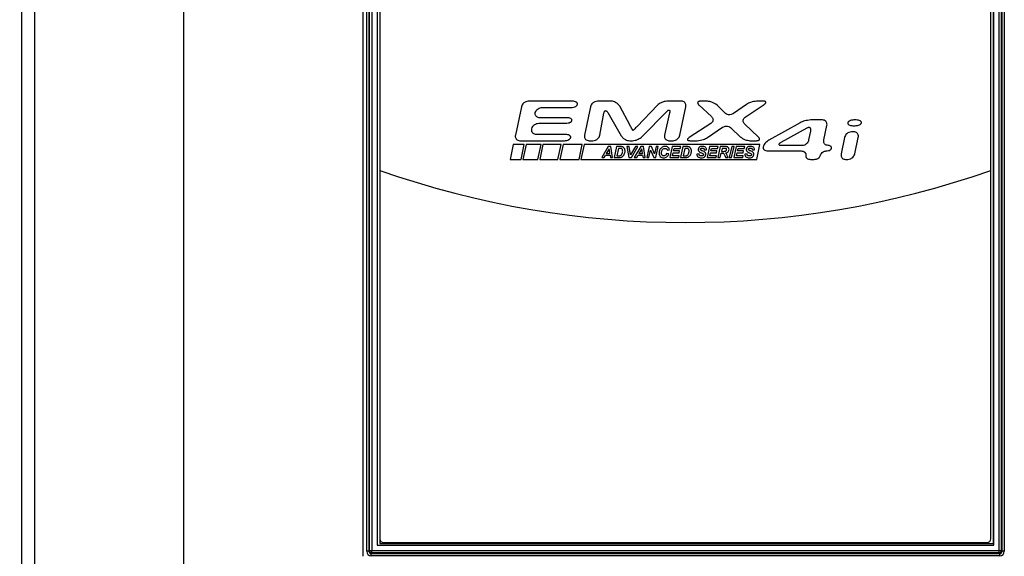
# Paper-space layout 'Sheet1' of a CAD drawing. Header units: millimetres. Extents: x -7 to 420, y -21 to 297.
# Tile 26 of 105: x 34 to 61, y 188 to 202. Entities that reach past the tile are written whole.
import ezdxf

# ---------------------------------------------------------------- set-up
doc = ezdxf.new("R2010")
doc.units = ezdxf.units.MM
doc.header["$PDSIZE"] = -1
doc.styles.add('SLDTEXTSTYLE1', font='TXT', dxfattribs={"width": 0.75})
doc.dimstyles.new('SLDDIMSTYLE1', dxfattribs={"dimtxt": 2.5, "dimasz": 3, "dimexe": 0, "dimexo": 0.0625, "dimtad": 1, "dimdec": 1, "dimlfac": 5, "dimrnd": 1e-09, "dimzin": 4, "dimdsep": 46, "dimtxsty": 'SLDTEXTSTYLE1', "dimblk1": 'CLOSED', "dimblk2": 'CLOSED', "dimsah": 1, "dimcen": 0.09, "dimadec": 0, "dimazin": 1, "dimtfac": 1, "dimtofl": 0, "dimtmove": 0, "dimatfit": 3, "dimldrblk": 'CLOSED', "dimfxl": 1, "dimfrac": 2, "dimtolj": 1, "dimtzin": 12, "dimarcsym": 0})

# ---------------------------------------------------------------- blocks, each defined once
blk = doc.blocks.new('_Closed')
at = {"color": 0, "linetype": 'ByBlock', "lineweight": -2}
for p, q in [((-1, 0.166667), (0, 0)), ((-1, 0.166667), (-1, -0.166667)), ((0, 0), (-1, -0.166667)), ((0, 0), (-1, 0))]:
    blk.add_line(p, q, dxfattribs=at)
blk = doc.blocks.new('_D_8')
at = {"color": 0, "linetype": 'Continuous', "lineweight": -2}
for p, q in [((37.497, 242.665), (20.733, 242.665)), ((20.733, 239.665), (20.733, 131.265)), ((37.497, 128.265), (20.733, 128.265))]:
    blk.add_line(p, q, dxfattribs=at)
at = {"layer": 'Defpoints', "color": 0}
for p in [(37.56, 242.665), (20.733, 128.265), (37.56, 128.265)]:
    blk.add_point(p, dxfattribs=at)
at = {"color": 0, "lineweight": -2, "xscale": 3, "yscale": 3, "zscale": 3}
for p, rotation in [((20.733, 242.665), 90.0000000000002), ((20.733, 128.265), 270.0000000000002)]:
    blk.add_blockref('_Closed', p, dxfattribs=dict(at, rotation=rotation))
at = {"color": 0, "lineweight": 18, "insert": (17.608, 185.465), "char_height": 2.5, "attachment_point": 2, "rotation": 90, "style": 'SLDTEXTSTYLE1'}
blk.add_mtext('\\A1;572.0', dxfattribs=at)

psp = doc.layouts.new('Sheet1')

# ---------------------------------------------------------------- linework, layer by layer
at = {"color": 7, "linetype": 'Continuous', "lineweight": 25}
for p, q in [((34.3, 231.665), (34.3, 139.264)), ((43.46, 224.565), (43.46, 188.005)), ((43.562, 188.139), (43.562, 224.415)), ((43.622, 224.415), (43.622, 188.139)), ((43.642, 188.159), (43.642, 224.394)), ((43.702, 224.394), (43.702, 188.159)), ((60.537, 188.159), (60.537, 224.394)), ((60.597, 224.394), (60.597, 188.159)), ((60.618, 188.139), (60.618, 224.415)), ((60.678, 224.415), (60.678, 188.139)), ((43.844, 224.252), (43.844, 188.301)), ((43.846, 224.25), (43.846, 188.303)), ((60.394, 188.303), (60.394, 224.25)), ((60.395, 188.301), (60.395, 224.252)), ((43.916, 224.064), (43.916, 198.364)), ((60.316, 198.364), (60.316, 224.064)), ((34.653, 187.528), (34.653, 223.801)), ((38.647, 223.565), (38.647, 187.764)), ((43.911, 221.216), (43.911, 188.346)), ((60.391, 188.346), (60.391, 221.216)), ((47.715, 200.073), (47.553, 199.311)), ((49.085, 200.222), (47.899, 200.222)), ((49.571, 200.073), (49.409, 199.311)), ((50.128, 200.222), (49.755, 200.222)), ((50.633, 199.569), (50.353, 200.088)), ((51.365, 200.112), (50.822, 199.545)), ((52.01, 200.222), (51.622, 200.222)), ((51.969, 199.311), (52.131, 200.073)), ((52.483, 200.119), (52.816, 199.812)), ((52.708, 200.222), (52.523, 200.222)), ((53.175, 199.908), (52.968, 200.114)), ((53.754, 200.134), (53.407, 199.889)), ((53.724, 199.794), (54.232, 200.137)), ((54.206, 200.222), (54.03, 200.222)), ((48.269, 200.054), (49.049, 200.054)), ((49.818, 199.312), (49.93, 199.901)), ((50.034, 199.918), (50.394, 199.294)), ((50.954, 199.271), (51.62, 199.947)), ((51.693, 199.907), (51.559, 199.311)), ((48.179, 199.629), (48.904, 199.629)), ((48.936, 199.777), (48.211, 199.777)), ((52.801, 199.626), (52.219, 199.245)), ((54.071, 199.266), (53.709, 199.605)), ((55.197, 199.644), (54.36, 199.18)), ((55.795, 199.718), (55.482, 199.718)), ((55.834, 199.187), (55.916, 199.569)), ((56.61, 199.564), (56.672, 199.564)), ((56.705, 199.718), (56.643, 199.718)), ((47.995, 199.478), (47.995, 199.48)), ((48.903, 199.329), (48.115, 199.329)), ((52.715, 199.248), (53.116, 199.523)), ((53.35, 199.502), (53.587, 199.269)), ((55.379, 199.497), (54.678, 199.111)), ((55.435, 199.187), (55.483, 199.421)), ((56.637, 199.4), (56.575, 199.4)), ((47.496, 199.063), (47.41, 198.655)), ((47.792, 199.063), (47.496, 199.063)), ((47.674, 199.162), (48.868, 199.162)), ((47.706, 198.655), (47.792, 199.063)), ((47.841, 199.063), (47.755, 198.655)), ((48.245, 199.063), (47.841, 199.063)), ((48.159, 198.655), (48.245, 199.063)), ((48.294, 199.063), (48.208, 198.655)), ((48.783, 199.063), (48.294, 199.063)), ((48.697, 198.655), (48.783, 199.063)), ((48.832, 199.063), (48.746, 198.655)), ((49.35, 199.063), (48.832, 199.063)), ((49.266, 198.655), (49.35, 199.063)), ((49.399, 199.063), (49.313, 198.655)), ((54.117, 199.063), (49.399, 199.063)), ((49.53, 199.162), (49.637, 199.162)), ((50.622, 199.162), (50.695, 199.162)), ((51.677, 199.162), (51.785, 199.162)), ((52.244, 199.162), (52.437, 199.162)), ((53.848, 199.162), (54.03, 199.162)), ((54.031, 198.655), (54.117, 199.063)), ((54.697, 199.038), (55.253, 199.038)), ((56.392, 199.251), (56.297, 198.807)), ((56.663, 198.807), (56.757, 199.251)), ((50.045, 199.004), (49.871, 198.707)), ((49.936, 198.707), (49.973, 198.773)), ((49.973, 198.773), (50.095, 198.773)), ((50.069, 198.941), (49.995, 198.822)), ((49.995, 198.822), (50.087, 198.822)), ((50.115, 199.004), (50.045, 199.004)), ((50.087, 198.822), (50.069, 198.941)), ((50.095, 198.773), (50.105, 198.707)), ((50.165, 198.707), (50.115, 199.004)), ((50.269, 199.004), (50.205, 198.707)), ((50.352, 199.004), (50.269, 199.004)), ((50.322, 198.955), (50.278, 198.755)), ((50.278, 198.755), (50.31, 198.755)), ((50.358, 198.955), (50.322, 198.955)), ((50.608, 199.004), (50.545, 199.004)), ((50.545, 199.004), (50.6, 198.707)), ((50.647, 198.78), (50.608, 199.004)), ((50.774, 199.004), (50.647, 198.78)), ((50.668, 198.707), (50.837, 199.004)), ((50.92, 199.004), (50.746, 198.707)), ((50.837, 199.004), (50.774, 199.004)), ((50.811, 198.707), (50.848, 198.773)), ((50.848, 198.773), (50.97, 198.773)), ((50.945, 198.941), (50.87, 198.822)), ((50.87, 198.822), (50.962, 198.822)), ((50.991, 199.004), (50.92, 199.004)), ((50.962, 198.822), (50.945, 198.941)), ((50.97, 198.773), (50.98, 198.707)), ((51.04, 198.707), (50.991, 199.004)), ((51.145, 199.004), (51.081, 198.707)), ((51.14, 198.707), (51.183, 198.907)), ((51.204, 199.004), (51.145, 199.004)), ((51.183, 198.907), (51.266, 198.707)), ((51.287, 198.805), (51.204, 199.004)), ((51.33, 199.004), (51.287, 198.805)), ((51.325, 198.707), (51.389, 199.004)), ((51.389, 199.004), (51.33, 199.004)), ((51.676, 198.805), (51.612, 198.814)), ((51.631, 198.907), (51.692, 198.913)), ((51.763, 199.004), (51.699, 198.707)), ((51.991, 199.004), (51.763, 199.004)), ((51.771, 198.757), (51.791, 198.837)), ((51.95, 198.757), (51.771, 198.757)), ((51.791, 198.837), (51.95, 198.837)), ((51.801, 198.887), (51.816, 198.954)), ((51.96, 198.887), (51.801, 198.887)), ((51.816, 198.954), (51.981, 198.954)), ((51.939, 198.707), (51.95, 198.757)), ((51.95, 198.837), (51.96, 198.887)), ((51.981, 198.954), (51.991, 199.004)), ((52.051, 199.004), (51.987, 198.707)), ((52.134, 199.004), (52.051, 199.004)), ((52.103, 198.955), (52.06, 198.755)), ((52.06, 198.755), (52.092, 198.755)), ((52.14, 198.955), (52.103, 198.955)), ((52.485, 198.806), (52.425, 198.803)), ((52.627, 198.917), (52.688, 198.919)), ((52.766, 199.004), (52.701, 198.707)), ((52.994, 199.004), (52.766, 199.004)), ((52.774, 198.757), (52.793, 198.837)), ((52.952, 198.757), (52.774, 198.757)), ((52.793, 198.837), (52.952, 198.837)), ((52.804, 198.887), (52.818, 198.954)), ((52.963, 198.887), (52.804, 198.887)), ((52.818, 198.954), (52.983, 198.954)), ((52.941, 198.707), (52.952, 198.757)), ((52.952, 198.837), (52.963, 198.887)), ((52.983, 198.954), (52.994, 199.004)), ((53.053, 199.004), (52.989, 198.707)), ((53.052, 198.707), (53.079, 198.83)), ((53.19, 199.004), (53.053, 199.004)), ((53.079, 198.83), (53.105, 198.83)), ((53.106, 198.954), (53.089, 198.875)), ((53.089, 198.875), (53.122, 198.875)), ((53.175, 198.954), (53.106, 198.954)), ((53.36, 199.004), (53.295, 198.707)), ((53.359, 198.707), (53.423, 199.004)), ((53.423, 199.004), (53.36, 199.004)), ((53.481, 199.004), (53.417, 198.707)), ((53.709, 199.004), (53.481, 199.004)), ((53.489, 198.757), (53.509, 198.837)), ((53.668, 198.757), (53.489, 198.757)), ((53.509, 198.837), (53.668, 198.837)), ((53.519, 198.887), (53.534, 198.954)), ((53.678, 198.887), (53.519, 198.887)), ((53.534, 198.954), (53.699, 198.954)), ((53.657, 198.707), (53.668, 198.757)), ((53.668, 198.837), (53.678, 198.887)), ((53.699, 198.954), (53.709, 199.004)), ((53.773, 198.806), (53.713, 198.803)), ((53.916, 198.917), (53.976, 198.919)), ((54.333, 198.887), (55.221, 198.887)), ((47.41, 198.655), (47.706, 198.655)), ((47.755, 198.655), (48.159, 198.655)), ((48.208, 198.655), (48.697, 198.655)), ((48.746, 198.655), (49.266, 198.655)), ((49.313, 198.655), (54.031, 198.655)), ((49.871, 198.707), (49.936, 198.707)), ((50.105, 198.707), (50.165, 198.707)), ((50.205, 198.707), (50.313, 198.707)), ((50.6, 198.707), (50.668, 198.707)), ((50.746, 198.707), (50.811, 198.707)), ((50.98, 198.707), (51.04, 198.707)), ((51.081, 198.707), (51.14, 198.707)), ((51.266, 198.707), (51.325, 198.707)), ((51.699, 198.707), (51.939, 198.707)), ((51.987, 198.707), (52.095, 198.707)), ((52.701, 198.707), (52.941, 198.707)), ((52.989, 198.707), (53.052, 198.707)), ((53.196, 198.707), (53.264, 198.707)), ((53.295, 198.707), (53.359, 198.707)), ((53.417, 198.707), (53.657, 198.707)), ((55.477, 198.658), (55.57, 198.658)), ((56.418, 198.658), (56.479, 198.658)), ((43.916, 198.364), (43.916, 188.474)), ((60.316, 188.474), (60.316, 198.364)), ((43.846, 188.303), (43.844, 188.301)), ((43.844, 188.301), (60.395, 188.301)), ((43.846, 188.303), (60.394, 188.303)), ((43.911, 188.346), (60.391, 188.346)), ((44.016, 188.374), (60.216, 188.374)), ((60.394, 188.303), (60.395, 188.301)), ((43.622, 188.139), (43.562, 188.139)), ((43.622, 188.139), (43.642, 188.159)), ((43.642, 188.159), (43.702, 188.159)), ((43.702, 188.099), (43.682, 188.079)), ((43.682, 188.079), (60.558, 188.079)), ((43.682, 188.019), (43.682, 188.079)), ((60.558, 188.019), (43.682, 188.019)), ((43.702, 188.159), (60.537, 188.159)), ((43.702, 188.099), (43.702, 188.159)), ((60.537, 188.099), (43.702, 188.099)), ((60.537, 188.159), (60.597, 188.159)), ((60.537, 188.099), (60.537, 188.159)), ((60.558, 188.079), (60.537, 188.099)), ((60.558, 188.019), (60.558, 188.079)), ((60.597, 188.159), (60.618, 188.139)), ((60.678, 188.139), (60.618, 188.139))]:
    psp.add_line(p, q, dxfattribs=at)
for centre, radius, start, end in [((52.116, 221.679), 24.714, 250.6224, 289.3776), ((44.016, 188.474), 0.1, 180, 270), ((60.216, 188.474), 0.1, 270, 0), ((43.702, 188.159), 0.0601, 180.084, 269.9174), ((60.537, 188.159), 0.06, 270.0797, 359.9217)]:
    psp.add_arc(centre, radius, start, end, dxfattribs=at)
for centre, major_axis, ratio, start_param, end_param in [((43.682, 188.139), (-0.085, -0.085), 0.998783, 5.498396, 7.067974), ((43.682, 188.139), (0.0426, 0.0426), 0.996359, 2.356803, 3.926382), ((60.558, 188.139), (0.0426, -0.0426), 0.996359, 5.498396, 7.067974), ((60.558, 188.139), (0.085, -0.085), 0.998783, 5.498396, 7.067974)]:
    psp.add_ellipse(centre, major_axis=major_axis, ratio=ratio, start_param=start_param, end_param=end_param, dxfattribs=at)
for points, knots in [([(47.899, 200.222), (47.875, 200.219), (47.828, 200.213), (47.772, 200.173), (47.732, 200.126), (47.721, 200.091), (47.715, 200.073)], [0, 0, 0, 0, 0.277481, 0.560101, 0.781767, 1, 1, 1, 1]), ([(49.049, 200.054), (49.071, 200.055), (49.114, 200.058), (49.164, 200.077), (49.194, 200.098), (49.211, 200.116), (49.216, 200.131), (49.219, 200.138)], [0, 0, 0, 0, 0.337221, 0.637265, 0.773358, 0.893223, 1, 1, 1, 1]), ([(49.219, 200.138), (49.219, 200.143), (49.221, 200.155), (49.214, 200.171), (49.203, 200.186), (49.18, 200.203), (49.139, 200.219), (49.104, 200.221), (49.085, 200.222)], [0, 0, 0, 0, 0.095093, 0.189025, 0.290415, 0.404155, 0.674026, 1, 1, 1, 1]), ([(49.755, 200.222), (49.731, 200.219), (49.684, 200.213), (49.628, 200.173), (49.588, 200.126), (49.577, 200.091), (49.571, 200.073)], [0, 0, 0, 0, 0.277683, 0.560285, 0.781863, 1, 1, 1, 1]), ([(50.353, 200.088), (50.339, 200.108), (50.309, 200.15), (50.248, 200.19), (50.187, 200.216), (50.148, 200.22), (50.128, 200.222)], [0, 0, 0, 0, 0.272031, 0.562348, 0.788165, 1, 1, 1, 1]), ([(51.622, 200.222), (51.597, 200.219), (51.543, 200.214), (51.453, 200.18), (51.398, 200.138), (51.365, 200.112)], [0, 0, 0, 0, 0.268801, 0.564488, 1, 1, 1, 1]), ([(52.131, 200.073), (52.133, 200.088), (52.136, 200.116), (52.125, 200.156), (52.1, 200.191), (52.06, 200.217), (52.027, 200.22), (52.01, 200.222)], [0, 0, 0, 0, 0.19903, 0.381115, 0.556554, 0.767754, 1, 1, 1, 1]), ([(52.523, 200.222), (52.514, 200.222), (52.497, 200.221), (52.476, 200.216), (52.462, 200.208), (52.454, 200.201), (52.448, 200.192), (52.446, 200.181), (52.447, 200.17), (52.452, 200.155), (52.464, 200.137), (52.476, 200.125), (52.483, 200.119)], [0, 0, 0, 0, 0.16713, 0.301361, 0.375436, 0.440277, 0.499982, 0.559686, 0.624547, 0.69865, 0.832886, 1, 1, 1, 1]), ([(52.968, 200.114), (52.924, 200.147), (52.845, 200.204), (52.75, 200.216), (52.708, 200.222)], [0, 0, 0, 0, 0.563426, 1, 1, 1, 1]), ([(54.03, 200.222), (53.975, 200.215), (53.877, 200.203), (53.791, 200.155), (53.754, 200.134)], [0, 0, 0, 0, 0.564096, 1, 1, 1, 1]), ([(54.232, 200.137), (54.24, 200.142), (54.254, 200.152), (54.268, 200.167), (54.275, 200.179), (54.278, 200.188), (54.277, 200.197), (54.273, 200.205), (54.265, 200.211), (54.253, 200.217), (54.232, 200.221), (54.216, 200.222), (54.206, 200.222)], [0, 0, 0, 0, 0.178232, 0.316179, 0.388344, 0.447922, 0.50009, 0.552284, 0.611865, 0.684041, 0.821945, 1, 1, 1, 1]), ([(48.211, 199.777), (48.196, 199.778), (48.168, 199.78), (48.13, 199.798), (48.101, 199.827), (48.083, 199.868), (48.086, 199.899), (48.088, 199.915)], [0, 0, 0, 0, 0.206465, 0.393607, 0.569984, 0.77651, 1, 1, 1, 1]), ([(48.088, 199.915), (48.095, 199.936), (48.111, 199.979), (48.16, 200.021), (48.214, 200.048), (48.251, 200.052), (48.269, 200.054)], [0, 0, 0, 0, 0.269131, 0.549706, 0.774796, 1, 1, 1, 1]), ([(49.93, 199.901), (49.932, 199.91), (49.935, 199.927), (49.944, 199.946), (49.954, 199.958), (49.962, 199.965), (49.972, 199.968), (49.982, 199.968), (49.993, 199.965), (50.005, 199.956), (50.02, 199.941), (50.029, 199.926), (50.034, 199.918)], [0, 0, 0, 0, 0.169389, 0.304326, 0.377972, 0.44172, 0.499898, 0.558097, 0.62186, 0.695535, 0.830542, 1, 1, 1, 1]), ([(51.62, 199.947), (51.626, 199.953), (51.638, 199.965), (51.655, 199.976), (51.668, 199.981), (51.677, 199.982), (51.686, 199.98), (51.692, 199.974), (51.696, 199.966), (51.698, 199.952), (51.698, 199.932), (51.695, 199.916), (51.693, 199.907)], [0, 0, 0, 0, 0.18098, 0.31992, 0.391629, 0.449804, 0.499867, 0.549934, 0.608116, 0.679845, 0.818869, 1, 1, 1, 1]), ([(52.816, 199.812), (52.826, 199.801), (52.845, 199.78), (52.859, 199.741), (52.859, 199.699), (52.84, 199.657), (52.814, 199.636), (52.801, 199.626)], [0, 0, 0, 0, 0.200916, 0.382481, 0.556264, 0.766227, 1, 1, 1, 1]), ([(53.407, 199.889), (53.386, 199.878), (53.344, 199.856), (53.277, 199.856), (53.218, 199.873), (53.189, 199.897), (53.175, 199.908)], [0, 0, 0, 0, 0.278634, 0.559995, 0.780883, 1, 1, 1, 1]), ([(47.995, 199.48), (48.003, 199.503), (48.019, 199.548), (48.069, 199.594), (48.123, 199.624), (48.161, 199.627), (48.179, 199.629)], [0, 0, 0, 0, 0.2776419, 0.5602231, 0.7818075, 1, 1, 1, 1]), ([(48.904, 199.629), (48.927, 199.631), (48.969, 199.633), (49.018, 199.65), (49.048, 199.668), (49.065, 199.684), (49.07, 199.697), (49.072, 199.703)], [0, 0, 0, 0, 0.3487776, 0.6528564, 0.7868993, 0.9014534, 1, 1, 1, 1]), ([(49.072, 199.703), (49.073, 199.708), (49.074, 199.718), (49.067, 199.733), (49.055, 199.746), (49.031, 199.761), (48.99, 199.774), (48.955, 199.776), (48.936, 199.777)], [0, 0, 0, 0, 0.086112, 0.173562, 0.271943, 0.385831, 0.662731, 1, 1, 1, 1]), ([(50.711, 199.435), (50.711, 199.435), (50.711, 199.435), (50.711, 199.436), (50.71, 199.436), (50.709, 199.437), (50.707, 199.44), (50.699, 199.453), (50.673, 199.496), (50.65, 199.538), (50.633, 199.569)], [0, 0, 0, 0, 0.000844, 0.00197, 0.004456, 0.011096, 0.030044, 0.085501, 0.30199, 1, 1, 1, 1]), ([(50.822, 199.545), (50.795, 199.517), (50.76, 199.481), (50.724, 199.446), (50.714, 199.437), (50.712, 199.436), (50.711, 199.435), (50.711, 199.435), (50.711, 199.435)], [0, 0, 0, 0, 0.757159, 0.944442, 0.986462, 0.996176, 0.998478, 1, 1, 1, 1]), ([(53.116, 199.523), (53.137, 199.533), (53.18, 199.555), (53.247, 199.554), (53.307, 199.537), (53.336, 199.514), (53.35, 199.502)], [0, 0, 0, 0, 0.2779989, 0.5600225, 0.7813441, 1, 1, 1, 1]), ([(53.709, 199.605), (53.699, 199.616), (53.68, 199.637), (53.666, 199.676), (53.667, 199.718), (53.685, 199.762), (53.71, 199.783), (53.724, 199.794)], [0, 0, 0, 0, 0.19973, 0.381638, 0.556418, 0.767092, 1, 1, 1, 1]), ([(55.482, 199.718), (55.426, 199.712), (55.327, 199.702), (55.236, 199.662), (55.197, 199.644)], [0, 0, 0, 0, 0.564484, 1, 1, 1, 1]), ([(55.916, 199.569), (55.918, 199.584), (55.921, 199.612), (55.91, 199.652), (55.885, 199.687), (55.845, 199.713), (55.812, 199.716), (55.795, 199.718)], [0, 0, 0, 0, 0.199116, 0.381297, 0.556813, 0.768007, 1, 1, 1, 1]), ([(56.474, 199.641), (56.474, 199.636), (56.473, 199.625), (56.48, 199.61), (56.491, 199.597), (56.515, 199.581), (56.555, 199.567), (56.591, 199.565), (56.61, 199.564)], [0, 0, 0, 0, 0.088986, 0.178484, 0.277773, 0.391567, 0.666212, 1, 1, 1, 1]), ([(56.643, 199.718), (56.62, 199.716), (56.578, 199.714), (56.529, 199.696), (56.499, 199.677), (56.482, 199.661), (56.477, 199.647), (56.474, 199.641)], [0, 0, 0, 0, 0.345216, 0.648133, 0.782814, 0.898964, 1, 1, 1, 1]), ([(56.672, 199.564), (56.694, 199.565), (56.737, 199.568), (56.786, 199.585), (56.816, 199.605), (56.833, 199.621), (56.838, 199.635), (56.84, 199.641)], [0, 0, 0, 0, 0.345365, 0.648132, 0.782738, 0.898891, 1, 1, 1, 1]), ([(56.84, 199.641), (56.841, 199.646), (56.842, 199.656), (56.835, 199.672), (56.823, 199.685), (56.8, 199.701), (56.759, 199.715), (56.724, 199.717), (56.705, 199.718)], [0, 0, 0, 0, 0.088948, 0.178448, 0.27774, 0.391552, 0.666224, 1, 1, 1, 1]), ([(47.553, 199.311), (47.551, 199.296), (47.548, 199.268), (47.559, 199.228), (47.584, 199.193), (47.624, 199.167), (47.656, 199.164), (47.674, 199.162)], [0, 0, 0, 0, 0.199042, 0.381173, 0.556606, 0.767771, 1, 1, 1, 1]), ([(48.115, 199.329), (48.101, 199.33), (48.072, 199.332), (48.035, 199.352), (48.006, 199.383), (47.989, 199.428), (47.993, 199.461), (47.995, 199.478)], [0, 0, 0, 0, 0.198992, 0.381086, 0.556555, 0.767784, 1, 1, 1, 1]), ([(49.038, 199.246), (49.038, 199.251), (49.04, 199.262), (49.033, 199.279), (49.022, 199.293), (48.998, 199.311), (48.958, 199.326), (48.923, 199.328), (48.903, 199.329)], [0, 0, 0, 0, 0.0943206, 0.187689, 0.2888071, 0.4025712, 0.673063, 1, 1, 1, 1]), ([(49.409, 199.311), (49.407, 199.296), (49.404, 199.268), (49.415, 199.228), (49.44, 199.193), (49.479, 199.167), (49.512, 199.164), (49.53, 199.162)], [0, 0, 0, 0, 0.199071, 0.381207, 0.556671, 0.767856, 1, 1, 1, 1]), ([(49.637, 199.162), (49.661, 199.165), (49.708, 199.171), (49.763, 199.211), (49.802, 199.258), (49.812, 199.294), (49.818, 199.312)], [0, 0, 0, 0, 0.2781211, 0.5600662, 0.781315, 1, 1, 1, 1]), ([(50.394, 199.294), (50.409, 199.274), (50.44, 199.233), (50.501, 199.194), (50.563, 199.168), (50.603, 199.164), (50.622, 199.162)], [0, 0, 0, 0, 0.271478, 0.562423, 0.788635, 1, 1, 1, 1]), ([(51.559, 199.311), (51.557, 199.296), (51.553, 199.268), (51.564, 199.227), (51.588, 199.193), (51.627, 199.167), (51.66, 199.164), (51.677, 199.162)], [0, 0, 0, 0, 0.199637, 0.381625, 0.55658, 0.767367, 1, 1, 1, 1]), ([(51.785, 199.162), (51.808, 199.165), (51.856, 199.171), (51.911, 199.211), (51.951, 199.258), (51.963, 199.293), (51.969, 199.311)], [0, 0, 0, 0, 0.277591, 0.560171, 0.781793, 1, 1, 1, 1]), ([(55.483, 199.421), (55.484, 199.43), (55.487, 199.448), (55.485, 199.472), (55.478, 199.492), (55.465, 199.506), (55.448, 199.514), (55.427, 199.514), (55.404, 199.509), (55.388, 199.501), (55.379, 199.497)], [0, 0, 0, 0, 0.159297, 0.291406, 0.402071, 0.500344, 0.598533, 0.708997, 0.840874, 1, 1, 1, 1]), ([(56.575, 199.4), (56.552, 199.397), (56.504, 199.391), (56.449, 199.352), (56.409, 199.305), (56.397, 199.269), (56.392, 199.251)], [0, 0, 0, 0, 0.27782, 0.560354, 0.781859, 1, 1, 1, 1]), ([(56.757, 199.251), (56.759, 199.266), (56.763, 199.294), (56.752, 199.335), (56.727, 199.369), (56.687, 199.395), (56.654, 199.398), (56.637, 199.4)], [0, 0, 0, 0, 0.199226, 0.381387, 0.556802, 0.767905, 1, 1, 1, 1]), ([(48.868, 199.162), (48.891, 199.164), (48.933, 199.167), (48.983, 199.186), (49.013, 199.207), (49.03, 199.224), (49.035, 199.239), (49.038, 199.246)], [0, 0, 0, 0, 0.338019, 0.638387, 0.774343, 0.893838, 1, 1, 1, 1]), ([(50.695, 199.162), (50.721, 199.165), (50.774, 199.17), (50.865, 199.203), (50.921, 199.245), (50.954, 199.271)], [0, 0, 0, 0, 0.268718, 0.564556, 1, 1, 1, 1]), ([(52.219, 199.245), (52.211, 199.24), (52.198, 199.231), (52.183, 199.216), (52.175, 199.204), (52.172, 199.195), (52.173, 199.186), (52.177, 199.179), (52.185, 199.173), (52.198, 199.167), (52.218, 199.163), (52.234, 199.162), (52.244, 199.162)], [0, 0, 0, 0, 0.179362, 0.317735, 0.389715, 0.448728, 0.500045, 0.551358, 0.610364, 0.682351, 0.820694, 1, 1, 1, 1]), ([(52.437, 199.162), (52.492, 199.169), (52.59, 199.181), (52.677, 199.228), (52.715, 199.248)], [0, 0, 0, 0, 0.564273, 1, 1, 1, 1]), ([(53.587, 199.269), (53.632, 199.237), (53.71, 199.18), (53.806, 199.168), (53.848, 199.162)], [0, 0, 0, 0, 0.563152, 1, 1, 1, 1]), ([(54.03, 199.162), (54.039, 199.163), (54.056, 199.163), (54.077, 199.169), (54.091, 199.176), (54.1, 199.183), (54.105, 199.193), (54.107, 199.203), (54.106, 199.214), (54.101, 199.229), (54.09, 199.247), (54.078, 199.259), (54.071, 199.266)], [0, 0, 0, 0, 0.166646, 0.30074, 0.374942, 0.440034, 0.500098, 0.56016, 0.625269, 0.699464, 0.833492, 1, 1, 1, 1]), ([(54.36, 199.18), (54.321, 199.151), (54.266, 199.111), (54.219, 199.042), (54.209, 199.011), (54.204, 198.997)], [0, 0, 0, 0, 0.597651, 0.815553, 1, 1, 1, 1]), ([(54.678, 199.111), (54.67, 199.106), (54.656, 199.098), (54.641, 199.086), (54.633, 199.077), (54.629, 199.071), (54.628, 199.065), (54.628, 199.059), (54.63, 199.054), (54.635, 199.05), (54.641, 199.046), (54.652, 199.042), (54.671, 199.038), (54.687, 199.038), (54.697, 199.038)], [0, 0, 0, 0, 0.184951, 0.325279, 0.38009, 0.425952, 0.464718, 0.49941, 0.534122, 0.572932, 0.618883, 0.673812, 0.814504, 1, 1, 1, 1]), ([(55.253, 199.038), (55.277, 199.041), (55.324, 199.047), (55.379, 199.086), (55.419, 199.134), (55.43, 199.169), (55.435, 199.187)], [0, 0, 0, 0, 0.277597, 0.559984, 0.78152, 1, 1, 1, 1]), ([(55.93, 199.038), (55.918, 199.039), (55.894, 199.041), (55.863, 199.062), (55.84, 199.094), (55.828, 199.137), (55.832, 199.17), (55.834, 199.187)], [0, 0, 0, 0, 0.180558, 0.350743, 0.524741, 0.747516, 1, 1, 1, 1]), ([(56.041, 198.962), (56.042, 198.967), (56.043, 198.978), (56.038, 198.992), (56.029, 199.005), (56.01, 199.021), (55.976, 199.035), (55.946, 199.037), (55.93, 199.038)], [0, 0, 0, 0, 0.099984, 0.197657, 0.301, 0.414892, 0.680854, 1, 1, 1, 1]), ([(50.31, 198.755), (50.321, 198.755), (50.338, 198.755), (50.355, 198.758), (50.361, 198.759)], [0, 0, 0, 0, 0.650618, 1, 1, 1, 1]), ([(50.396, 199.003), (50.39, 199.003), (50.375, 199.004), (50.361, 199.004), (50.352, 199.004)], [0, 0, 0, 0, 0.421513, 1, 1, 1, 1]), ([(50.397, 198.951), (50.391, 198.952), (50.378, 198.955), (50.365, 198.955), (50.358, 198.955)], [0, 0, 0, 0, 0.455951, 1, 1, 1, 1]), ([(50.361, 198.759), (50.367, 198.761), (50.377, 198.765), (50.386, 198.772), (50.389, 198.775)], [0, 0, 0, 0, 0.550988, 1, 1, 1, 1]), ([(50.389, 198.775), (50.396, 198.782), (50.409, 198.795), (50.417, 198.811), (50.421, 198.818)], [0, 0, 0, 0, 0.534878, 1, 1, 1, 1]), ([(50.43, 198.995), (50.424, 198.997), (50.413, 199.001), (50.402, 199.002), (50.396, 199.003)], [0, 0, 0, 0, 0.537583, 1, 1, 1, 1]), ([(50.423, 198.93), (50.419, 198.935), (50.412, 198.945), (50.402, 198.949), (50.397, 198.951)], [0, 0, 0, 0, 0.578725, 1, 1, 1, 1]), ([(50.421, 198.818), (50.425, 198.829), (50.433, 198.85), (50.433, 198.872), (50.434, 198.883)], [0, 0, 0, 0, 0.533226, 1, 1, 1, 1]), ([(50.434, 198.883), (50.434, 198.893), (50.433, 198.91), (50.426, 198.925), (50.423, 198.93)], [0, 0, 0, 0, 0.623147, 1, 1, 1, 1]), ([(50.458, 198.979), (50.453, 198.983), (50.444, 198.989), (50.435, 198.994), (50.43, 198.995)], [0, 0, 0, 0, 0.558964, 1, 1, 1, 1]), ([(50.431, 198.737), (50.441, 198.746), (50.46, 198.763), (50.473, 198.785), (50.478, 198.796)], [0, 0, 0, 0, 0.540961, 1, 1, 1, 1]), ([(50.479, 198.955), (50.475, 198.96), (50.469, 198.969), (50.461, 198.976), (50.458, 198.979)], [0, 0, 0, 0, 0.56676, 1, 1, 1, 1]), ([(50.478, 198.796), (50.484, 198.811), (50.496, 198.838), (50.497, 198.867), (50.497, 198.881)], [0, 0, 0, 0, 0.5414386, 1, 1, 1, 1]), ([(50.492, 198.922), (50.491, 198.928), (50.487, 198.94), (50.481, 198.95), (50.479, 198.955)], [0, 0, 0, 0, 0.576523, 1, 1, 1, 1]), ([(50.497, 198.881), (50.497, 198.889), (50.497, 198.903), (50.494, 198.916), (50.492, 198.922)], [0, 0, 0, 0, 0.57748, 1, 1, 1, 1]), ([(51.433, 198.922), (51.427, 198.906), (51.414, 198.876), (51.413, 198.844), (51.412, 198.83)], [0, 0, 0, 0, 0.5500689, 1, 1, 1, 1]), ([(51.412, 198.83), (51.413, 198.809), (51.415, 198.774), (51.436, 198.746), (51.444, 198.735)], [0, 0, 0, 0, 0.600224, 1, 1, 1, 1]), ([(51.492, 198.987), (51.479, 198.977), (51.455, 198.96), (51.44, 198.934), (51.433, 198.922)], [0, 0, 0, 0, 0.549523, 1, 1, 1, 1]), ([(51.474, 198.828), (51.475, 198.84), (51.477, 198.862), (51.485, 198.883), (51.488, 198.893)], [0, 0, 0, 0, 0.54883, 1, 1, 1, 1]), ([(51.492, 198.773), (51.489, 198.777), (51.483, 198.785), (51.476, 198.803), (51.475, 198.818), (51.474, 198.828)], [0, 0, 0, 0, 0.2514244, 0.5186225, 1, 1, 1, 1]), ([(51.488, 198.893), (51.493, 198.904), (51.502, 198.923), (51.518, 198.936), (51.524, 198.941)], [0, 0, 0, 0, 0.591821, 1, 1, 1, 1]), ([(51.575, 199.009), (51.558, 199.008), (51.529, 199.006), (51.504, 198.992), (51.492, 198.987)], [0, 0, 0, 0, 0.560875, 1, 1, 1, 1]), ([(51.536, 198.753), (51.527, 198.754), (51.51, 198.756), (51.498, 198.768), (51.492, 198.773)], [0, 0, 0, 0, 0.558251, 1, 1, 1, 1]), ([(51.524, 198.941), (51.533, 198.946), (51.548, 198.955), (51.566, 198.956), (51.573, 198.956)], [0, 0, 0, 0, 0.564725, 1, 1, 1, 1]), ([(51.581, 198.769), (51.573, 198.764), (51.56, 198.755), (51.543, 198.754), (51.536, 198.753)], [0, 0, 0, 0, 0.564273, 1, 1, 1, 1]), ([(51.573, 198.956), (51.582, 198.956), (51.595, 198.955), (51.607, 198.948), (51.612, 198.945)], [0, 0, 0, 0, 0.592366, 1, 1, 1, 1]), ([(51.655, 198.983), (51.642, 198.991), (51.618, 199.007), (51.588, 199.008), (51.575, 199.009)], [0, 0, 0, 0, 0.528938, 1, 1, 1, 1]), ([(51.612, 198.814), (51.608, 198.804), (51.601, 198.786), (51.587, 198.774), (51.581, 198.769)], [0, 0, 0, 0, 0.587142, 1, 1, 1, 1]), ([(51.612, 198.945), (51.614, 198.942), (51.62, 198.937), (51.627, 198.924), (51.629, 198.914), (51.631, 198.907)], [0, 0, 0, 0, 0.245522, 0.512247, 1, 1, 1, 1]), ([(51.62, 198.728), (51.633, 198.74), (51.657, 198.761), (51.67, 198.791), (51.676, 198.805)], [0, 0, 0, 0, 0.5382632, 1, 1, 1, 1]), ([(51.692, 198.913), (51.688, 198.928), (51.683, 198.955), (51.664, 198.975), (51.655, 198.983)], [0, 0, 0, 0, 0.572649, 1, 1, 1, 1]), ([(52.092, 198.755), (52.103, 198.755), (52.12, 198.755), (52.137, 198.758), (52.143, 198.759)], [0, 0, 0, 0, 0.650676, 1, 1, 1, 1]), ([(52.178, 199.003), (52.172, 199.003), (52.157, 199.004), (52.142, 199.004), (52.134, 199.004)], [0, 0, 0, 0, 0.421513, 1, 1, 1, 1]), ([(52.179, 198.951), (52.173, 198.952), (52.16, 198.955), (52.147, 198.955), (52.14, 198.955)], [0, 0, 0, 0, 0.455985, 1, 1, 1, 1]), ([(52.143, 198.759), (52.149, 198.761), (52.159, 198.765), (52.168, 198.772), (52.171, 198.775)], [0, 0, 0, 0, 0.550988, 1, 1, 1, 1]), ([(52.171, 198.775), (52.178, 198.782), (52.191, 198.795), (52.199, 198.811), (52.203, 198.818)], [0, 0, 0, 0, 0.534878, 1, 1, 1, 1]), ([(52.212, 198.995), (52.206, 198.997), (52.195, 199.001), (52.183, 199.002), (52.178, 199.003)], [0, 0, 0, 0, 0.537538, 1, 1, 1, 1]), ([(52.205, 198.93), (52.201, 198.935), (52.194, 198.945), (52.183, 198.949), (52.179, 198.951)], [0, 0, 0, 0, 0.578725, 1, 1, 1, 1]), ([(52.203, 198.818), (52.207, 198.829), (52.215, 198.85), (52.215, 198.872), (52.216, 198.883)], [0, 0, 0, 0, 0.533235, 1, 1, 1, 1]), ([(52.216, 198.883), (52.215, 198.893), (52.215, 198.91), (52.208, 198.925), (52.205, 198.93)], [0, 0, 0, 0, 0.623147, 1, 1, 1, 1]), ([(52.239, 198.979), (52.235, 198.983), (52.226, 198.989), (52.216, 198.994), (52.212, 198.995)], [0, 0, 0, 0, 0.559012, 1, 1, 1, 1]), ([(52.212, 198.737), (52.223, 198.746), (52.242, 198.763), (52.254, 198.785), (52.26, 198.796)], [0, 0, 0, 0, 0.540948, 1, 1, 1, 1]), ([(52.261, 198.955), (52.257, 198.96), (52.251, 198.969), (52.243, 198.976), (52.239, 198.979)], [0, 0, 0, 0, 0.56676, 1, 1, 1, 1]), ([(52.26, 198.796), (52.266, 198.811), (52.278, 198.838), (52.279, 198.867), (52.279, 198.881)], [0, 0, 0, 0, 0.5414386, 1, 1, 1, 1]), ([(52.274, 198.922), (52.272, 198.928), (52.269, 198.94), (52.263, 198.95), (52.261, 198.955)], [0, 0, 0, 0, 0.576523, 1, 1, 1, 1]), ([(52.279, 198.881), (52.279, 198.889), (52.279, 198.903), (52.276, 198.916), (52.274, 198.922)], [0, 0, 0, 0, 0.57748, 1, 1, 1, 1]), ([(52.425, 198.803), (52.425, 198.793), (52.425, 198.775), (52.433, 198.758), (52.436, 198.751)], [0, 0, 0, 0, 0.577584, 1, 1, 1, 1]), ([(52.49, 198.984), (52.485, 198.979), (52.476, 198.97), (52.464, 198.949), (52.463, 198.932), (52.462, 198.922)], [0, 0, 0, 0, 0.286074, 0.558854, 1, 1, 1, 1]), ([(52.462, 198.922), (52.462, 198.915), (52.463, 198.901), (52.469, 198.89), (52.471, 198.885)], [0, 0, 0, 0, 0.577795, 1, 1, 1, 1]), ([(52.471, 198.885), (52.475, 198.879), (52.482, 198.869), (52.493, 198.862), (52.497, 198.859)], [0, 0, 0, 0, 0.554347, 1, 1, 1, 1]), ([(52.495, 198.769), (52.493, 198.771), (52.49, 198.776), (52.486, 198.789), (52.485, 198.799), (52.485, 198.806)], [0, 0, 0, 0, 0.204909, 0.463363, 1, 1, 1, 1]), ([(52.571, 199.009), (52.554, 199.008), (52.524, 199.007), (52.5, 198.991), (52.49, 198.984)], [0, 0, 0, 0, 0.605343, 1, 1, 1, 1]), ([(52.546, 198.753), (52.534, 198.754), (52.519, 198.754), (52.502, 198.762), (52.497, 198.767), (52.495, 198.769)], [0, 0, 0, 0, 0.633854, 0.826632, 1, 1, 1, 1]), ([(52.497, 198.859), (52.505, 198.854), (52.522, 198.845), (52.54, 198.838), (52.55, 198.834)], [0, 0, 0, 0, 0.476787, 1, 1, 1, 1]), ([(52.522, 198.929), (52.523, 198.932), (52.523, 198.936), (52.526, 198.945), (52.531, 198.949), (52.534, 198.952)], [0, 0, 0, 0, 0.280449, 0.551049, 1, 1, 1, 1]), ([(52.533, 198.908), (52.531, 198.91), (52.528, 198.913), (52.523, 198.92), (52.523, 198.926), (52.522, 198.929)], [0, 0, 0, 0, 0.2905536, 0.5637202, 1, 1, 1, 1]), ([(52.578, 198.885), (52.567, 198.889), (52.551, 198.896), (52.537, 198.905), (52.533, 198.908)], [0, 0, 0, 0, 0.680074, 1, 1, 1, 1]), ([(52.534, 198.952), (52.536, 198.953), (52.541, 198.957), (52.554, 198.96), (52.564, 198.96), (52.571, 198.961)], [0, 0, 0, 0, 0.220127, 0.481914, 1, 1, 1, 1]), ([(52.591, 198.764), (52.588, 198.762), (52.581, 198.758), (52.566, 198.754), (52.554, 198.754), (52.546, 198.753)], [0, 0, 0, 0, 0.223327, 0.48595, 1, 1, 1, 1]), ([(52.55, 198.834), (52.56, 198.829), (52.575, 198.823), (52.589, 198.815), (52.593, 198.812)], [0, 0, 0, 0, 0.703812, 1, 1, 1, 1]), ([(52.655, 198.984), (52.642, 198.992), (52.616, 199.008), (52.586, 199.008), (52.571, 199.009)], [0, 0, 0, 0, 0.512764, 1, 1, 1, 1]), ([(52.571, 198.961), (52.58, 198.96), (52.594, 198.96), (52.607, 198.952), (52.611, 198.949)], [0, 0, 0, 0, 0.612161, 1, 1, 1, 1]), ([(52.646, 198.849), (52.642, 198.852), (52.633, 198.859), (52.61, 198.871), (52.591, 198.879), (52.578, 198.885)], [0, 0, 0, 0, 0.181504, 0.438436, 1, 1, 1, 1]), ([(52.605, 198.79), (52.604, 198.787), (52.604, 198.782), (52.6, 198.772), (52.594, 198.767), (52.591, 198.764)], [0, 0, 0, 0, 0.270529, 0.538398, 1, 1, 1, 1]), ([(52.593, 198.812), (52.595, 198.81), (52.599, 198.807), (52.603, 198.8), (52.604, 198.794), (52.605, 198.79)], [0, 0, 0, 0, 0.29799, 0.572525, 1, 1, 1, 1]), ([(52.611, 198.949), (52.616, 198.944), (52.624, 198.935), (52.626, 198.922), (52.627, 198.917)], [0, 0, 0, 0, 0.532221, 1, 1, 1, 1]), ([(52.635, 198.73), (52.64, 198.735), (52.651, 198.745), (52.664, 198.768), (52.666, 198.786), (52.667, 198.797)], [0, 0, 0, 0, 0.29544, 0.570192, 1, 1, 1, 1]), ([(52.667, 198.797), (52.666, 198.808), (52.664, 198.828), (52.651, 198.843), (52.646, 198.849)], [0, 0, 0, 0, 0.567177, 1, 1, 1, 1]), ([(52.688, 198.919), (52.685, 198.934), (52.681, 198.959), (52.663, 198.977), (52.655, 198.984)], [0, 0, 0, 0, 0.56552, 1, 1, 1, 1]), ([(53.105, 198.83), (53.112, 198.83), (53.123, 198.83), (53.133, 198.826), (53.136, 198.824)], [0, 0, 0, 0, 0.6506918, 1, 1, 1, 1]), ([(53.122, 198.875), (53.138, 198.874), (53.161, 198.874), (53.183, 198.879), (53.19, 198.88)], [0, 0, 0, 0, 0.680985, 1, 1, 1, 1]), ([(53.136, 198.824), (53.139, 198.822), (53.145, 198.817), (53.155, 198.804), (53.16, 198.793), (53.164, 198.786)], [0, 0, 0, 0, 0.222892, 0.486929, 1, 1, 1, 1]), ([(53.164, 198.786), (53.172, 198.769), (53.183, 198.743), (53.193, 198.716), (53.196, 198.707)], [0, 0, 0, 0, 0.653068, 1, 1, 1, 1]), ([(53.212, 198.949), (53.21, 198.95), (53.205, 198.952), (53.192, 198.954), (53.182, 198.954), (53.175, 198.954)], [0, 0, 0, 0, 0.181049, 0.436479, 1, 1, 1, 1]), ([(53.245, 198.997), (53.236, 198.999), (53.218, 199.004), (53.199, 199.004), (53.19, 199.004)], [0, 0, 0, 0, 0.49498, 1, 1, 1, 1]), ([(53.19, 198.88), (53.196, 198.883), (53.206, 198.887), (53.213, 198.895), (53.216, 198.899)], [0, 0, 0, 0, 0.574145, 1, 1, 1, 1]), ([(53.194, 198.833), (53.21, 198.836), (53.236, 198.84), (53.257, 198.857), (53.265, 198.864)], [0, 0, 0, 0, 0.60397, 1, 1, 1, 1]), ([(53.217, 198.806), (53.213, 198.812), (53.206, 198.822), (53.198, 198.83), (53.194, 198.833)], [0, 0, 0, 0, 0.588392, 1, 1, 1, 1]), ([(53.225, 198.925), (53.225, 198.928), (53.225, 198.933), (53.221, 198.943), (53.215, 198.947), (53.212, 198.949)], [0, 0, 0, 0, 0.29231, 0.562123, 1, 1, 1, 1]), ([(53.216, 198.899), (53.219, 198.903), (53.224, 198.912), (53.225, 198.921), (53.225, 198.925)], [0, 0, 0, 0, 0.57591, 1, 1, 1, 1]), ([(53.264, 198.707), (53.255, 198.728), (53.241, 198.762), (53.224, 198.794), (53.217, 198.806)], [0, 0, 0, 0, 0.623149, 1, 1, 1, 1]), ([(53.276, 198.971), (53.272, 198.978), (53.263, 198.989), (53.25, 198.994), (53.245, 198.997)], [0, 0, 0, 0, 0.566939, 1, 1, 1, 1]), ([(53.265, 198.864), (53.273, 198.874), (53.286, 198.892), (53.288, 198.916), (53.288, 198.926)], [0, 0, 0, 0, 0.543206, 1, 1, 1, 1]), ([(53.288, 198.926), (53.288, 198.935), (53.287, 198.951), (53.28, 198.965), (53.276, 198.971)], [0, 0, 0, 0, 0.582052, 1, 1, 1, 1]), ([(53.713, 198.803), (53.714, 198.793), (53.714, 198.775), (53.721, 198.758), (53.724, 198.751)], [0, 0, 0, 0, 0.577508, 1, 1, 1, 1]), ([(53.779, 198.984), (53.774, 198.979), (53.765, 198.97), (53.753, 198.949), (53.752, 198.932), (53.751, 198.922)], [0, 0, 0, 0, 0.286074, 0.558854, 1, 1, 1, 1]), ([(53.751, 198.922), (53.751, 198.915), (53.752, 198.901), (53.758, 198.89), (53.76, 198.885)], [0, 0, 0, 0, 0.577795, 1, 1, 1, 1]), ([(53.76, 198.885), (53.764, 198.879), (53.771, 198.869), (53.781, 198.862), (53.786, 198.859)], [0, 0, 0, 0, 0.554405, 1, 1, 1, 1]), ([(53.783, 198.769), (53.782, 198.771), (53.778, 198.776), (53.775, 198.789), (53.774, 198.799), (53.773, 198.806)], [0, 0, 0, 0, 0.2047381, 0.4632511, 1, 1, 1, 1]), ([(53.86, 199.009), (53.842, 199.008), (53.813, 199.007), (53.788, 198.991), (53.779, 198.984)], [0, 0, 0, 0, 0.6056, 1, 1, 1, 1]), ([(53.834, 198.753), (53.823, 198.754), (53.807, 198.754), (53.791, 198.762), (53.786, 198.767), (53.783, 198.769)], [0, 0, 0, 0, 0.633835, 0.826576, 1, 1, 1, 1]), ([(53.786, 198.859), (53.794, 198.854), (53.811, 198.845), (53.829, 198.838), (53.838, 198.834)], [0, 0, 0, 0, 0.476657, 1, 1, 1, 1]), ([(53.811, 198.929), (53.811, 198.932), (53.812, 198.936), (53.815, 198.945), (53.819, 198.949), (53.822, 198.952)], [0, 0, 0, 0, 0.2808239, 0.5514677, 1, 1, 1, 1]), ([(53.821, 198.908), (53.82, 198.91), (53.816, 198.913), (53.812, 198.92), (53.811, 198.926), (53.811, 198.929)], [0, 0, 0, 0, 0.291261, 0.56415, 1, 1, 1, 1]), ([(53.867, 198.885), (53.856, 198.889), (53.84, 198.896), (53.826, 198.905), (53.821, 198.908)], [0, 0, 0, 0, 0.680375, 1, 1, 1, 1]), ([(53.822, 198.952), (53.825, 198.953), (53.83, 198.957), (53.843, 198.96), (53.853, 198.96), (53.86, 198.961)], [0, 0, 0, 0, 0.220292, 0.482011, 1, 1, 1, 1]), ([(53.879, 198.764), (53.876, 198.762), (53.87, 198.758), (53.855, 198.754), (53.842, 198.754), (53.834, 198.753)], [0, 0, 0, 0, 0.223345, 0.485722, 1, 1, 1, 1]), ([(53.838, 198.834), (53.849, 198.829), (53.864, 198.823), (53.878, 198.815), (53.882, 198.812)], [0, 0, 0, 0, 0.703881, 1, 1, 1, 1]), ([(53.944, 198.984), (53.931, 198.992), (53.905, 199.008), (53.875, 199.008), (53.86, 199.009)], [0, 0, 0, 0, 0.512888, 1, 1, 1, 1]), ([(53.86, 198.961), (53.869, 198.96), (53.883, 198.96), (53.895, 198.952), (53.9, 198.949)], [0, 0, 0, 0, 0.6119289, 1, 1, 1, 1]), ([(53.934, 198.849), (53.931, 198.852), (53.922, 198.859), (53.899, 198.871), (53.88, 198.879), (53.867, 198.885)], [0, 0, 0, 0, 0.181568, 0.438571, 1, 1, 1, 1]), ([(53.893, 198.79), (53.893, 198.787), (53.893, 198.782), (53.888, 198.772), (53.883, 198.767), (53.879, 198.764)], [0, 0, 0, 0, 0.270767, 0.53857, 1, 1, 1, 1]), ([(53.882, 198.812), (53.884, 198.81), (53.887, 198.807), (53.892, 198.8), (53.893, 198.794), (53.893, 198.79)], [0, 0, 0, 0, 0.298325, 0.572582, 1, 1, 1, 1]), ([(53.9, 198.949), (53.904, 198.944), (53.913, 198.935), (53.915, 198.922), (53.916, 198.917)], [0, 0, 0, 0, 0.5323528, 1, 1, 1, 1]), ([(53.924, 198.73), (53.929, 198.735), (53.94, 198.745), (53.953, 198.768), (53.955, 198.786), (53.956, 198.797)], [0, 0, 0, 0, 0.295531, 0.570203, 1, 1, 1, 1]), ([(53.956, 198.797), (53.955, 198.808), (53.953, 198.828), (53.94, 198.843), (53.934, 198.849)], [0, 0, 0, 0, 0.567232, 1, 1, 1, 1]), ([(53.976, 198.919), (53.974, 198.934), (53.97, 198.959), (53.952, 198.977), (53.944, 198.984)], [0, 0, 0, 0, 0.5653637, 1, 1, 1, 1]), ([(54.204, 198.997), (54.203, 198.989), (54.201, 198.975), (54.206, 198.954), (54.216, 198.935), (54.238, 198.912), (54.278, 198.891), (54.313, 198.888), (54.333, 198.887)], [0, 0, 0, 0, 0.113934, 0.222497, 0.331827, 0.446489, 0.701192, 1, 1, 1, 1]), ([(55.221, 198.887), (55.24, 198.885), (55.276, 198.883), (55.316, 198.861), (55.337, 198.837), (55.347, 198.817), (55.352, 198.795), (55.35, 198.78), (55.349, 198.773)], [0, 0, 0, 0, 0.293929, 0.546143, 0.661135, 0.771959, 0.883018, 1, 1, 1, 1]), ([(55.349, 198.773), (55.348, 198.765), (55.346, 198.75), (55.351, 198.728), (55.361, 198.708), (55.382, 198.684), (55.421, 198.663), (55.457, 198.66), (55.477, 198.658)], [0, 0, 0, 0, 0.116993, 0.228034, 0.33883, 0.453809, 0.706078, 1, 1, 1, 1]), ([(55.57, 198.658), (55.593, 198.66), (55.638, 198.665), (55.692, 198.694), (55.731, 198.73), (55.741, 198.759), (55.746, 198.773)], [0, 0, 0, 0, 0.307012, 0.597566, 0.807275, 1, 1, 1, 1]), ([(55.746, 198.773), (55.753, 198.79), (55.766, 198.825), (55.807, 198.86), (55.852, 198.883), (55.883, 198.885), (55.898, 198.887)], [0, 0, 0, 0, 0.267852, 0.548213, 0.773846, 1, 1, 1, 1]), ([(55.898, 198.887), (55.917, 198.888), (55.953, 198.891), (55.995, 198.908), (56.02, 198.927), (56.035, 198.943), (56.039, 198.956), (56.041, 198.962)], [0, 0, 0, 0, 0.330695, 0.628519, 0.765837, 0.888721, 1, 1, 1, 1]), ([(56.297, 198.807), (56.295, 198.792), (56.292, 198.764), (56.303, 198.724), (56.328, 198.689), (56.367, 198.663), (56.4, 198.66), (56.418, 198.658)], [0, 0, 0, 0, 0.199008, 0.381141, 0.55661, 0.767794, 1, 1, 1, 1]), ([(56.479, 198.658), (56.503, 198.661), (56.55, 198.667), (56.606, 198.707), (56.646, 198.754), (56.657, 198.789), (56.663, 198.807)], [0, 0, 0, 0, 0.277639, 0.560253, 0.781857, 1, 1, 1, 1]), ([(50.313, 198.707), (50.326, 198.707), (50.347, 198.707), (50.367, 198.711), (50.374, 198.712)], [0, 0, 0, 0, 0.64404, 1, 1, 1, 1]), ([(50.374, 198.712), (50.386, 198.715), (50.406, 198.72), (50.423, 198.732), (50.431, 198.737)], [0, 0, 0, 0, 0.591076, 1, 1, 1, 1]), ([(51.444, 198.735), (51.458, 198.724), (51.484, 198.704), (51.517, 198.703), (51.532, 198.702)], [0, 0, 0, 0, 0.52806, 1, 1, 1, 1]), ([(51.532, 198.702), (51.55, 198.703), (51.581, 198.705), (51.608, 198.722), (51.62, 198.728)], [0, 0, 0, 0, 0.570574, 1, 1, 1, 1]), ([(52.095, 198.707), (52.108, 198.707), (52.128, 198.707), (52.149, 198.711), (52.156, 198.712)], [0, 0, 0, 0, 0.64404, 1, 1, 1, 1]), ([(52.156, 198.712), (52.168, 198.715), (52.188, 198.72), (52.205, 198.732), (52.212, 198.737)], [0, 0, 0, 0, 0.591052, 1, 1, 1, 1]), ([(52.436, 198.751), (52.441, 198.743), (52.452, 198.727), (52.469, 198.719), (52.477, 198.715)], [0, 0, 0, 0, 0.53033, 1, 1, 1, 1]), ([(52.477, 198.715), (52.489, 198.711), (52.511, 198.703), (52.534, 198.703), (52.545, 198.702)], [0, 0, 0, 0, 0.531073, 1, 1, 1, 1]), ([(52.545, 198.702), (52.565, 198.703), (52.598, 198.705), (52.624, 198.723), (52.635, 198.73)], [0, 0, 0, 0, 0.598507, 1, 1, 1, 1]), ([(53.724, 198.751), (53.73, 198.743), (53.741, 198.727), (53.758, 198.719), (53.765, 198.715)], [0, 0, 0, 0, 0.530478, 1, 1, 1, 1]), ([(53.765, 198.715), (53.777, 198.711), (53.799, 198.703), (53.823, 198.703), (53.834, 198.702)], [0, 0, 0, 0, 0.531403, 1, 1, 1, 1]), ([(53.834, 198.702), (53.854, 198.703), (53.886, 198.705), (53.913, 198.723), (53.924, 198.73)], [0, 0, 0, 0, 0.598598, 1, 1, 1, 1])]:
    psp.add_open_spline(points, degree=3, knots=knots, dxfattribs=at)

# ---------------------------------------------------------------- dimensions: what is measured, and where the dimension line sits
at = {"color": 7, "linetype": 'Continuous', "lineweight": 18}
dim = psp.add_linear_dim(base=(20.733, 128.265), p1=(37.56, 242.665), p2=(37.56, 128.265), angle=90, dimstyle='SLDDIMSTYLE1', dxfattribs=at)
dim.commit()
dim.dimension.update_dxf_attribs({"geometry": '_D_8', "text_midpoint": (20.733, 185.465), "dimtype": 160})

doc.saveas('drawing.dxf')
